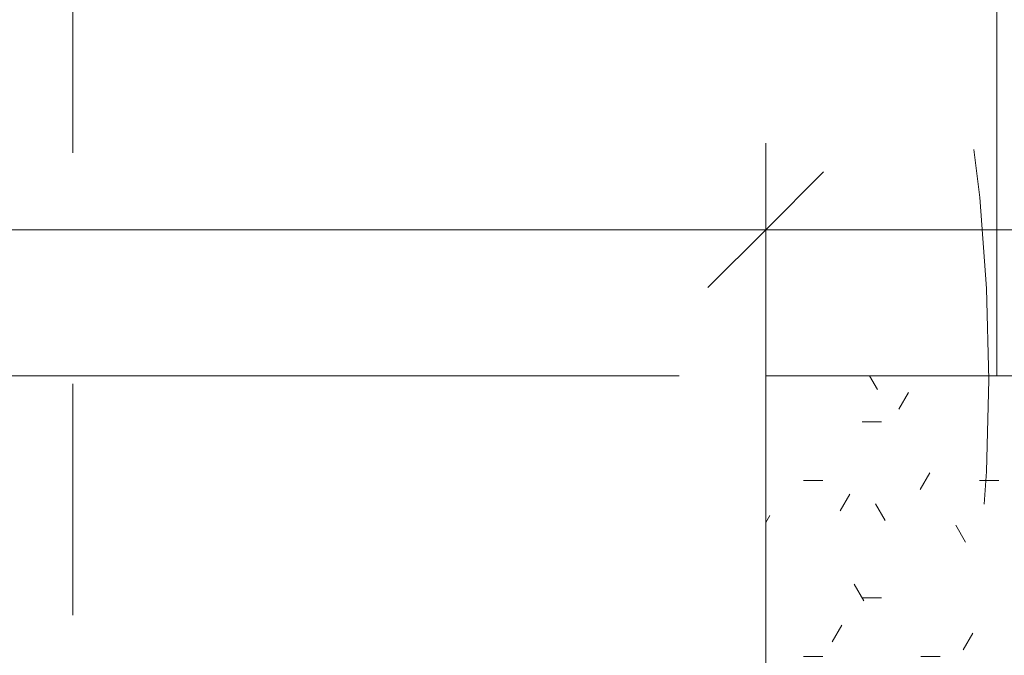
# Model space of a CAD drawing. Header units: metres. Extents: x -0.3 to 27.4, y -15.2 to 9.8.
# Tile 7 of 36: x 12.234 to 12.66, y -13.436 to -13.161. Entities that reach past the tile are written whole.
import ezdxf

# ---------------------------------------------------------------- set-up
doc = ezdxf.new("R2010")
doc.units = ezdxf.units.M
doc.linetypes.add('Projeção', pattern=[0.00396875, 0.00238125, -0.0015875])
for name, color, linetype, lineweight in [('A-ANNO-DIMS', 7, 'Continuous', 9), ('A-ANNO-DIMS-25', 7, 'Continuous', 9), ('A-DETL-GENF', 7, 'Continuous', 5), ('A-FLOR-OVHD', 7, 'Projeção', 5), ('A-FLOR-PATT', 7, 'Continuous', 5), ('Q-CASE', 7, 'Continuous', 5)]:
    doc.layers.add(name, color=color, linetype=linetype, lineweight=lineweight)
doc.styles.add('Arial_5', font='arial.ttf', dxfattribs={"height": 0.0625})
doc.dimstyles.new('Com_linha__ref__contínua__-_Cor_Vermelha_Arial_2_5mm', dxfattribs={"dimscale": 0.3048, "dimtxt": 0.06376621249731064, "dimasz": 0.1640419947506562, "dimexe": 0.1230314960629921, "dimexo": 0.1230314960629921, "dimgap": 0.01230314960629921, "dimtad": 1, "dimdec": 1, "dimlfac": 100, "dimrnd": 0.09999999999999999, "dimdsep": 46, "dimtxsty": 'Arial_5', "dimblk1": 'OBLIQUE', "dimblk2": 'OBLIQUE', "dimsah": 1, "dimcen": 0.09, "dimdle": 0.1230314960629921, "dimazin": 0, "dimtfac": 1, "dimtdec": 4, "dimtix": 1, "dimtmove": 0, "dimatfit": 3, "dimfxl": 1, "dimtvp": 1, "dimtolj": 1, "dimtzin": 0, "dimarcsym": 2})
doc.dimstyles.new('Com_linha__ref__contínua__-_Cor_Vermelha_Arial_2_5mm_1', dxfattribs={"dimscale": 0.3048, "dimtxt": 0.06376621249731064, "dimasz": 0.1640419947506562, "dimexe": 0.1230314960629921, "dimexo": 0.1230314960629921, "dimgap": 0.01230314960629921, "dimtad": 1, "dimdec": 1, "dimlfac": 100, "dimrnd": 0.09999999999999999, "dimdsep": 46, "dimtxsty": 'Arial_5', "dimblk1": 'OBLIQUE', "dimblk2": 'OBLIQUE', "dimsah": 1, "dimcen": 0.09, "dimdle": 0.1230314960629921, "dimazin": 0, "dimtfac": 1, "dimtdec": 4, "dimtix": 1, "dimtmove": 2, "dimatfit": 3, "dimfxl": 1, "dimtvp": 1, "dimtolj": 1, "dimtzin": 0, "dimarcsym": 2})

# ---------------------------------------------------------------- blocks, each defined once
blk = doc.blocks.new('TAMPO GRANITO2 - TAMPO GRANITO-2002902-ELEV_5')
at = {"layer": 'Q-CASE', "true_color": 0xa7a7a7}
h = blk.add_hatch(dxfattribs=at)
h.set_pattern_fill('FP_5', color=253, style=0, pattern_type=2)
h.set_pattern_definition([(0, (0, 0), (0.1016, 0.0254), [0.00838, -0.06782, 0.00838, -0.06782, -0.4064]), (0, (0, 0), (0.1016, 0.0254), [-0.1524, 0.00838, -0.14402, 0.00838, -0.06782, -0.1778]), (0, (0, 0), (0.1016, 0.0254), [-0.381, 0.00838, -0.04242, 0.00838, -0.11862]), (120, (0.0381, 0.0127), (-0.07279704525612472, 0.07528818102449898), [0.008379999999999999, -0.06781999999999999, 0.008379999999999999, -0.06781999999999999, -0.4063999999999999]), (120, (0.0381, 0.0127), (-0.07279704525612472, 0.07528818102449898), [-0.1524, 0.008379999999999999, -0.14402, 0.008379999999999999, -0.06781999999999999, -0.1778]), (120, (0.0381, 0.0127), (-0.07279704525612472, 0.07528818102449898), [-0.3809999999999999, 0.008379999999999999, -0.04241999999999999, 0.008379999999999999, -0.11862]), (240, (0.0508, 0.0635), (-0.02880295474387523, -0.100688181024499), [0.00838, -0.06782, 0.00838, -0.06782, -0.4064]), (240, (0.0508, 0.0635), (-0.02880295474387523, -0.100688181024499), [-0.1524, 0.00838, -0.14402, 0.00838, -0.06782, -0.1778]), (240, (0.0508, 0.0635), (-0.02880295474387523, -0.100688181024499), [-0.381, 0.00838, -0.04242, 0.00838, -0.11862])])
h.paths.add_polyline_path([(-3.87961814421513, -14.09504159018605), (-3.752558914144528, -14.09504159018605), (-3.752470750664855, -14.09454159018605), (-3.750188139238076, -14.09454159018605), (-3.750188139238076, -14.03154159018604), (-3.749625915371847, -14.02727107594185), (-3.747977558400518, -14.02329159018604), (-3.745355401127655, -14.01987432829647), (-3.741938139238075, -14.0172521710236), (-3.737958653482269, -14.01560381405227), (-3.733688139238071, -14.01504159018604), (-3.729417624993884, -14.01560381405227), (-3.725438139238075, -14.0172521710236), (-3.722020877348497, -14.01987432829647), (-3.719398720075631, -14.02329159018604), (-3.717750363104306, -14.02727107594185), (-3.717188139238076, -14.03154159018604), (-3.717188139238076, -14.09454159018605), (-3.714905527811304, -14.09454159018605), (-3.714588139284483, -14.09504159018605), (-3.453688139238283, -14.09482204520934), (-3.453688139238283, -13.43391236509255), (-3.454188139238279, -13.43382420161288), (-3.454188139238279, -13.4315415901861), (-3.519136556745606, -13.43128507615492), (-3.521458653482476, -13.43097936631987), (-3.525438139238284, -13.42933100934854), (-3.528855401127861, -13.42670885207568), (-3.53151485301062, -13.42320155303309), (-3.533125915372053, -13.41931210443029), (-3.533688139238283, -13.41504159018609), (-3.533125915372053, -13.41077107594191), (-3.531477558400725, -13.4067915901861), (-3.528855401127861, -13.40337432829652), (-3.525202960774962, -13.40065475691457), (-3.521458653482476, -13.39910381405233), (-3.516281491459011, -13.3985415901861), (-3.454188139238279, -13.3985415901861), (-3.454188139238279, -13.39625897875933), (-3.453688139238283, -13.39594159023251), (-3.453688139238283, -13.31504159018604), (-3.883688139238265, -13.31504159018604), (-3.883688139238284, -14.09504159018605), (-3.879957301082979, -14.09504159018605)])
h.paths.add_polyline_path([(-3.684385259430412, -13.89519784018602), (-3.69886173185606, -13.89405446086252), (-3.713157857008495, -13.89068094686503), (-3.727088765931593, -13.88507800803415), (-3.740487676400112, -13.87735676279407), (-3.753174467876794, -13.86757521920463), (-3.765004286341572, -13.8558934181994), (-3.775810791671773, -13.84242375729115), (-3.78547832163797, -13.82736717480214), (-3.793862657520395, -13.81088482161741), (-3.800883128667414, -13.79320845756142), (-3.806424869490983, -13.77453990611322), (-3.81044624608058, -13.7551301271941), (-3.812857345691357, -13.73533713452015), (-3.813688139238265, -13.71504159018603), (-3.81269530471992, -13.69341880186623), (-3.810446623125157, -13.67495447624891), (-3.806424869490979, -13.65554327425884), (-3.800880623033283, -13.63686855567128), (-3.793862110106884, -13.61919826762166), (-3.785478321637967, -13.60271600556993), (-3.775810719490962, -13.58766018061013), (-3.765008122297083, -13.57419457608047), (-3.753174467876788, -13.56250796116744), (-3.740482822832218, -13.55272366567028), (-3.727088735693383, -13.54500574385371), (-3.713157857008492, -13.53940223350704), (-3.698861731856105, -13.53602871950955), (-3.68438525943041, -13.53488534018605), (-3.669908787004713, -13.53602871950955), (-3.655612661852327, -13.53940223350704), (-3.641681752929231, -13.54500517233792), (-3.628282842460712, -13.552726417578), (-3.61559605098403, -13.56250796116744), (-3.603766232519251, -13.57418976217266), (-3.59295972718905, -13.58765942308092), (-3.583292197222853, -13.60271600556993), (-3.574907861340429, -13.61919835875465), (-3.567887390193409, -13.63687472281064), (-3.562345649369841, -13.65554327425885), (-3.558324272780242, -13.67495305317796), (-3.555913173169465, -13.6947460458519), (-3.555505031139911, -13.70471659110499), (-3.516449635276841, -13.70471659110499), (-3.513051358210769, -13.69923642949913), (-3.50836441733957, -13.69480776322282), (-3.502700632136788, -13.6917252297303), (-3.496436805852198, -13.69019390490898), (-3.489989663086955, -13.69031566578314), (-3.483788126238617, -13.69208241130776), (-3.478244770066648, -13.69537660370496), (-3.473728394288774, -13.69997908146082), (-3.470539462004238, -13.70558365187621), (-3.468890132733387, -13.71181744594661), (-3.468890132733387, -13.71826573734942), (-3.471032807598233, -13.72536658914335), (-3.473728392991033, -13.73010409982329), (-3.478244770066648, -13.73470657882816), (-3.483788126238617, -13.73800077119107), (-3.489989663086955, -13.73976751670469), (-3.496436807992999, -13.73988927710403), (-3.502700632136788, -13.73835795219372), (-3.508364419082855, -13.73527541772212), (-3.513051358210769, -13.73084675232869), (-3.516449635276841, -13.72536658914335), (-3.555505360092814, -13.72536658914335), (-3.555913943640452, -13.73534015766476), (-3.558323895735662, -13.75512870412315), (-3.562345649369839, -13.77453990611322), (-3.567889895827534, -13.79321462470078), (-3.574908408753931, -13.81088491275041), (-3.583292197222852, -13.82736717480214), (-3.592959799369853, -13.84242299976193), (-3.603762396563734, -13.85588860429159), (-3.615596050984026, -13.86757521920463), (-3.628287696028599, -13.87735951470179), (-3.641681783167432, -13.88507743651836), (-3.655612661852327, -13.89068094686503), (-3.669908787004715, -13.89405446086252)])
at = {"layer": 'Q-CASE'}
for p, q in [((-3.88368813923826, -13.31504159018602), (-3.883688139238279, -14.09504159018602)), ((-3.45368813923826, -13.31504159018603), (-3.88368813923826, -13.31504159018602))]:
    blk.add_line(p, q, dxfattribs=at)
blk = doc.blocks.new('MR_Cadeirante Planta - MR_Cadeirante Planta-2845077-ELEV_5')
at = {"layer": 'A-DETL-GENF', "linetype": 'Projeção'}
blk.add_line((-0.4017362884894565, -0.5961738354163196), (-0.4017362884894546, 0.6038261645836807), dxfattribs=at)
blk = doc.blocks.new('DIMBLOCK4-ELEV_5')
at = {"layer": 'A-ANNO-DIMS-25', "color": 242, "true_color": 0xbd2b2e}
for p, q in [((11.45677995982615, -13.25175067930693), (11.45677995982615, -13.21425067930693)), ((12.55667995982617, -13.25175067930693), (12.55667995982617, -13.21425067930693)), ((11.45677995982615, -13.25175067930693), (11.48177995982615, -13.22675067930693)), ((12.55667995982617, -13.25175067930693), (12.58167995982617, -13.22675067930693)), ((11.41927995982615, -13.25175067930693), (12.55667995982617, -13.25175067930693)), ((11.45677995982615, -13.25175067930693), (11.43177995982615, -13.27675067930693)), ((11.45677995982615, -13.25175067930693), (11.45677995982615, -13.25389534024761)), ((12.55667995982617, -13.25175067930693), (12.53167995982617, -13.27675067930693)), ((12.55667995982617, -13.25175067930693), (12.55667995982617, -13.38013483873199))]:
    blk.add_line(p, q, dxfattribs=at)
at = {"layer": 'A-ANNO-DIMS-25', "color": 0, "insert": (11.93462508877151, -13.16686132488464), "char_height": 0.0625, "width": 0.173051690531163, "attachment_point": 1, "line_spacing_factor": 0.9417779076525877, "style": 'Arial_5'}
blk.add_mtext('110', dxfattribs=at)
blk = doc.blocks.new('_Oblique')
at = {"color": 0, "linetype": 'ByBlock', "lineweight": -2}
blk.add_line((-0.5, -0.5), (0.5, 0.5), dxfattribs=at)
blk = doc.blocks.new('DIMBLOCK5-ELEV_5')
at = {"layer": 'A-ANNO-DIMS-25', "color": 242, "true_color": 0xbd2b2e}
for p, q in [((12.55667995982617, -13.25175067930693), (12.55667995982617, -13.21425067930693)), ((13.00667995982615, -13.25175067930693), (13.00667995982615, -13.21425067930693)), ((12.55667995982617, -13.25175067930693), (12.58167995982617, -13.22675067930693)), ((13.00667995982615, -13.25175067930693), (13.03167995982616, -13.22675067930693)), ((12.55667995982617, -13.25175067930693), (12.53167995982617, -13.27675067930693)), ((12.55667995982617, -13.25175067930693), (13.04417995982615, -13.25175067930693)), ((12.55667995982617, -13.25175067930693), (12.55667995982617, -13.38013483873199)), ((13.00667995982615, -13.25175067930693), (12.98167995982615, -13.27675067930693)), ((13.00667995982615, -13.25175067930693), (13.00667995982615, -13.25389534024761))]:
    blk.add_line(p, q, dxfattribs=at)
at = {"layer": 'A-ANNO-DIMS-25', "color": 0, "insert": (12.73361004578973, -13.16686132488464), "char_height": 0.0625, "width": 0.115367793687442, "attachment_point": 1, "line_spacing_factor": 0.9417779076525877, "style": 'Arial_5'}
blk.add_mtext('45', dxfattribs=at)
blk = doc.blocks.new('DIMBLOCK13-ELEV_5')
at = {"layer": 'A-ANNO-DIMS-25', "color": 242, "true_color": 0xbd2b2e}
for p, q in [((11.78366288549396, -11.89508999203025), (11.75866288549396, -11.87008999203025)), ((11.78366288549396, -11.89508999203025), (11.74616288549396, -11.89508999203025)), ((11.78366288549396, -11.89508999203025), (11.78366288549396, -13.31504159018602)), ((11.78366288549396, -11.89508999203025), (11.80866288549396, -11.92008999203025)), ((11.78366288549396, -11.89508999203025), (12.88678428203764, -11.89508999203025)), ((11.78366288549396, -13.31504159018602), (11.75866288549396, -13.29004159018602)), ((11.78366288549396, -13.31504159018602), (11.74616288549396, -13.31504159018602)), ((11.78366288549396, -13.31504159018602), (11.80866288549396, -13.34004159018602)), ((11.78366288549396, -13.31504159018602), (12.51917995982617, -13.31504159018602))]:
    blk.add_line(p, q, dxfattribs=at)
at = {"layer": 'A-ANNO-DIMS-25', "color": 0, "insert": (11.69877353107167, -12.67717066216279), "char_height": 0.0625, "width": 0.173051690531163, "attachment_point": 1, "rotation": 90, "line_spacing_factor": 0.9417779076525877, "style": 'Arial_5'}
blk.add_mtext('142', dxfattribs=at)
blk = doc.blocks.new('DIMBLOCK14-ELEV_5')
at = {"layer": 'A-ANNO-DIMS-25', "color": 242, "true_color": 0xbd2b2e}
for p, q in [((11.78366288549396, -13.31504159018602), (11.75866288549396, -13.29004159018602)), ((11.78366288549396, -13.31504159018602), (11.74616288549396, -13.31504159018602)), ((11.78366288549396, -13.31504159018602), (11.78366288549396, -13.71504159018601)), ((11.78366288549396, -13.31504159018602), (11.80866288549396, -13.34004159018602)), ((11.78366288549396, -13.31504159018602), (12.51917995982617, -13.31504159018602)), ((11.78366288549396, -13.71504159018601), (11.75866288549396, -13.69004159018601)), ((11.78366288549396, -13.71504159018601), (11.74616288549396, -13.71504159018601)), ((11.78366288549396, -13.71504159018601), (11.80866288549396, -13.74004159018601)), ((11.78366288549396, -13.71504159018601), (12.68923211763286, -13.71504159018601))]:
    blk.add_line(p, q, dxfattribs=at)
at = {"layer": 'A-ANNO-DIMS-25', "color": 0, "insert": (11.69877353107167, -13.56311150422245), "char_height": 0.0625, "width": 0.115367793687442, "attachment_point": 1, "rotation": 90, "line_spacing_factor": 0.9417779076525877, "style": 'Arial_5'}
blk.add_mtext('40', dxfattribs=at)
blk = doc.blocks.new('DIMBLOCK16-ELEV_5')
at = {"layer": 'A-ANNO-DIMS-25', "color": 242, "true_color": 0xbd2b2e}
for p, q in [((11.61188612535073, -11.35754159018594), (11.61188612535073, -13.31504159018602)), ((11.61188612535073, -11.39504159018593), (11.58688612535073, -11.37004159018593)), ((11.61188612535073, -11.39504159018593), (11.60974146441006, -11.39504159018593)), ((11.61188612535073, -11.39504159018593), (11.63688612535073, -11.42004159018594)), ((11.61188612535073, -11.39504159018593), (11.64938612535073, -11.39504159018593)), ((11.61188612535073, -13.31504159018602), (11.58688612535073, -13.29004159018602)), ((11.61188612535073, -13.31504159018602), (11.57438612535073, -13.31504159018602)), ((11.61188612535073, -13.31504159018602), (11.63688612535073, -13.34004159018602)), ((11.61188612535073, -13.31504159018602), (12.51917995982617, -13.31504159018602))]:
    blk.add_line(p, q, dxfattribs=at)
at = {"layer": 'A-ANNO-DIMS-25', "color": 0, "insert": (11.52699677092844, -12.53127797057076), "char_height": 0.0625, "width": 0.173051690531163, "attachment_point": 1, "rotation": 90, "line_spacing_factor": 0.9417779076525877, "style": 'Arial_5'}
blk.add_mtext('192', dxfattribs=at)
blk = doc.blocks.new('DIMBLOCK17-ELEV_5')
at = {"layer": 'A-ANNO-DIMS-25', "color": 242, "true_color": 0xbd2b2e}
for p, q in [((11.61188612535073, -13.31504159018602), (11.58688612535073, -13.29004159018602)), ((11.61188612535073, -13.31504159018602), (11.57438612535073, -13.31504159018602)), ((11.61188612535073, -13.31504159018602), (11.61188612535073, -14.15254159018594)), ((11.61188612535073, -13.31504159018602), (11.63688612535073, -13.34004159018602)), ((11.61188612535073, -13.31504159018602), (12.51917995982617, -13.31504159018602)), ((11.61188612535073, -14.11504159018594), (11.58688612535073, -14.09004159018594)), ((11.61188612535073, -14.11504159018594), (11.60974146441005, -14.11504159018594)), ((11.61188612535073, -14.11504159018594), (11.63688612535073, -14.14004159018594)), ((11.61188612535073, -14.11504159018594), (11.64938612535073, -14.11504159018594))]:
    blk.add_line(p, q, dxfattribs=at)
at = {"layer": 'A-ANNO-DIMS-25', "color": 0, "insert": (11.52699677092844, -13.76311150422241), "char_height": 0.0625, "width": 0.115367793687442, "attachment_point": 1, "rotation": 90, "line_spacing_factor": 0.9417779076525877, "style": 'Arial_5'}
blk.add_mtext('80', dxfattribs=at)

msp = doc.modelspace()

# ---------------------------------------------------------------- hatches: boundary and pattern name
at = {"layer": 'A-FLOR-PATT', "true_color": 0x787878}
h = msp.add_hatch(dxfattribs=at)
h.set_pattern_fill('FP_2', color=8, style=0, pattern_type=2)
h.set_pattern_definition([(270, (12.05636809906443, -12.915), (0.6, 3.673940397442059e-17), []), (0, (12.05636809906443, -12.915), (0, 0.6), [])])
h.paths.add_polyline_path([(11.45677995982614, -14.11504159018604), (12.55667995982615, -14.11504159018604), (12.55667995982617, -13.31504159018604), (13.00667995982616, -13.31504159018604), (13.00667995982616, -13.0535415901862), (12.99820720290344, -13.05309755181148), (12.99619750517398, -13.05226510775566), (12.99546190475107, -13.05099101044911), (12.99536506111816, -13.0502554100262), (12.99367995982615, -13.03286028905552), (12.99187995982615, -13.03106028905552), (12.99187995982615, -13.0300415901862), (12.97467995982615, -13.0300415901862), (12.95759790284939, -13.02779269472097), (12.94167995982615, -13.02119926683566), (12.92801091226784, -13.0107106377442), (12.91752228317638, -12.99704159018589), (12.91091805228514, -12.98104159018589), (12.90867995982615, -12.96404159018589), (12.90867995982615, -12.89921974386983), (12.8946919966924, -12.89921974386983), (12.8867403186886, -12.89837374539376), (12.87914464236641, -12.89587362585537), (12.87224503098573, -12.89183131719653), (12.86635038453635, -12.88642779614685), (12.86172461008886, -12.87990498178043), (12.85913241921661, -12.87422538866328), (12.85751063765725, -12.86819653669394), (12.85113503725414, -12.82136404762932), (12.85171116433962, -12.82784172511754), (12.79416031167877, -12.84565409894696), (12.70574427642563, -12.87746639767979), (12.67362778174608, -12.88774352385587), (12.6371214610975, -12.89547069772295), (12.59984256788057, -12.89711532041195), (12.57186366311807, -12.89452592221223), (12.54462493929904, -12.88905754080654), (12.51812639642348, -12.88071017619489), (12.49236803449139, -12.86948382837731), (12.47042251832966, -12.85693669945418), (12.45016038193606, -12.84230401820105), (12.4315816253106, -12.8255857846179), (12.41468624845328, -12.80678199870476), (12.396943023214, -12.77891334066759), (12.38575861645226, -12.74782647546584), (12.38167995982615, -12.71504159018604), (12.38575861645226, -12.68225670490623), (12.396943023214, -12.65116983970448), (12.41468624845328, -12.62330118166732), (12.4315816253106, -12.60449739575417), (12.45016038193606, -12.58777916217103), (12.47042251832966, -12.5731464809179), (12.49236803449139, -12.56059935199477), (12.51812639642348, -12.54937300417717), (12.54462493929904, -12.54102563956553), (12.57186366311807, -12.53555725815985), (12.59984256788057, -12.53296785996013), (12.6371214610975, -12.53461248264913), (12.67362778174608, -12.54233965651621), (12.70574427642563, -12.55261678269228), (12.79415755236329, -12.58442816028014), (12.85170556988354, -12.60223985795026), (12.85170556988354, -12.60452823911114), (12.85751063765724, -12.56188664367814), (12.85913241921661, -12.55585779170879), (12.86172461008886, -12.55017819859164), (12.86635038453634, -12.54365538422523), (12.87224503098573, -12.53825186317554), (12.8791446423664, -12.5342095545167), (12.88674031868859, -12.53170943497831), (12.89469199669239, -12.53086343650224), (12.90867995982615, -12.53086343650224), (12.90867995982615, -12.36204159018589), (12.91092885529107, -12.34495953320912), (12.91752228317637, -12.32904159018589), (12.92801091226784, -12.31537254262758), (12.94167995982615, -12.30488391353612), (12.95767995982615, -12.29827968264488), (12.97467995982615, -12.29604159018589), (12.99187995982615, -12.29604159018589), (12.99187995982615, -12.29502289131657), (12.99368014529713, -12.29322097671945), (12.99501258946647, -12.27653625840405), (12.99468096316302, -12.27533460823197), (12.99461731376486, -12.26604159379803), (12.99370417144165, -12.26604159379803), (12.99220992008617, -12.26501378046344), (12.99184434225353, -12.26404153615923), (12.99168095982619, -12.25538195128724), (12.99168095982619, -12.25139158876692), (12.93355499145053, -12.25117521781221), (12.92273381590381, -12.24931424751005), (12.91582143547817, -12.24756426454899), (12.91055997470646, -12.24463752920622), (12.9050308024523, -12.24111928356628), (12.89753885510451, -12.24066302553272), (12.89295356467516, -12.23850723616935), (12.89002537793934, -12.23607768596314), (12.8878235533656, -12.23320821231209), (12.88622514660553, -12.22934931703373), (12.88567995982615, -12.22520821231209), (12.88575763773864, -12.21212391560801), (12.88570473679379, -12.18579381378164), (12.88567995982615, -12.15676950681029), (12.88567995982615, -11.90938851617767), (12.84526096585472, -11.90903450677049), (12.84148505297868, -11.91483308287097), (12.83660580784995, -11.91961244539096), (12.83086276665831, -11.9231379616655), (12.82453787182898, -11.92523655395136), (12.81794163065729, -11.92580519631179), (12.80979457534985, -11.92542998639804), (12.80270531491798, -11.92418165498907), (12.79611254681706, -11.92116263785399), (12.79039941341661, -11.91654838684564), (12.78589793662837, -11.91060706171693), (12.78286972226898, -11.90368394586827), (12.78149075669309, -11.89618138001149), (12.78184117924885, -11.88853537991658), (12.78390062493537, -11.88119029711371), (12.78754940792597, -11.87457299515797), (12.79168661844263, -11.87004159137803), (12.21668338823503, -11.87004159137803), (12.20561871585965, -11.8686834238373), (12.19647960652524, -11.86566384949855), (12.18839911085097, -11.8612000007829), (12.18119731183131, -11.8552376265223), (12.17510990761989, -11.84782010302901), (12.17029447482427, -11.83853314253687), (12.16764412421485, -11.82979610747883), (12.16668338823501, -11.81870666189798), (12.16668338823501, -11.53004159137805), (12.16802313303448, -11.51903765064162), (12.17058445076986, -11.51072961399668), (12.17515848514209, -11.50220388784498), (12.18204236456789, -11.49410002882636), (12.18978236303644, -11.48799908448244), (12.19859642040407, -11.48352994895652), (12.20692887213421, -11.48100232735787), (12.21668338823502, -11.48004159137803), (12.30170574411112, -11.48004159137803), (12.30170574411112, -11.46699756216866), (12.29628985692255, -11.46699756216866), (12.29628985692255, -11.4039054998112), (12.29443338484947, -11.4039054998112), (12.29443338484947, -11.39504159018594), (12.1961777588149, -11.39504159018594), (12.19574043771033, -11.40347236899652), (12.19491326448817, -11.40538971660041), (12.19436603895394, -11.40584094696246), (12.19303532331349, -11.40630282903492), (12.1757869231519, -11.40800209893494), (12.17546257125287, -11.40984159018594), (12.17268787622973, -11.40984159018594), (12.17272152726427, -11.47702902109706), (12.17217396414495, -11.48116983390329), (12.17057310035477, -11.4850278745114), (12.16802778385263, -11.48834022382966), (12.1647105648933, -11.49088115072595), (12.1608396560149, -11.49247749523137), (12.15673232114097, -11.49302046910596), (12.15258022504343, -11.49247306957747), (12.1487200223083, -11.49087260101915), (12.14540682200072, -11.48832813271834), (12.14286549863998, -11.48501306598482), (12.14120163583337, -11.48064381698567), (12.14072376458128, -11.47701192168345), (12.14068787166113, -11.40984159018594), (12.13789734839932, -11.40984159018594), (12.13737149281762, -11.40798268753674), (12.12033666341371, -11.40634167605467), (12.11845774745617, -11.40543057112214), (12.11803114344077, -11.40486393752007), (12.1176285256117, -11.40351410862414), (12.11717995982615, -11.39504159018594), (11.45677995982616, -11.39504159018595), (11.45677995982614, -13.69341880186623)])
h.paths.add_polyline_path([(11.59066497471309, -13.71156976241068), (11.58688695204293, -13.71107237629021), (11.58336639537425, -13.70961411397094), (11.58034322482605, -13.70729435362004), (11.57802346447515, -13.70427118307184), (11.57656520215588, -13.70075062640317), (11.57606781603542, -13.696972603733), (11.57606781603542, -13.66616171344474), (11.54993041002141, -13.67493643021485), (11.54993041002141, -13.34523218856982), (11.52686748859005, -13.31719080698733), (11.52056116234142, -13.29234970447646), (11.53152417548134, -13.24359266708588), (11.54225860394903, -13.23845344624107), (11.5486190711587, -13.24763276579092), (11.55825928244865, -13.16522114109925), (11.57606781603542, -13.16522114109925), (11.57606781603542, -13.13358230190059), (11.57656520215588, -13.12980427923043), (11.57823821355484, -13.12600385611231), (11.58034322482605, -13.12326055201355), (11.58336639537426, -13.12094079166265), (11.58688695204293, -13.11948252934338), (11.59066497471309, -13.11898514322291), (11.59525156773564, -13.11981745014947), (11.59796355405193, -13.12094079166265), (11.60098672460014, -13.12326055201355), (11.60330648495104, -13.12628372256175), (11.60476474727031, -13.12980427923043), (11.60526213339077, -13.13358230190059), (11.60526213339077, -13.33292785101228), (11.62207815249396, -13.34936286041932), (11.62457273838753, -13.34792153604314), (11.62457273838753, -12.97911066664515), (11.59515702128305, -12.97911066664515), (11.59882712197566, -13.06174039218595), (11.59862624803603, -13.06411409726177), (11.5973686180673, -13.06760021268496), (11.59515702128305, -13.07072183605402), (11.59241937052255, -13.07303229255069), (11.5890650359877, -13.07460806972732), (11.58541715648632, -13.07526198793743), (11.58172432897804, -13.07494948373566), (11.57823821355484, -13.07369185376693), (11.57519638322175, -13.07157480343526), (11.57280613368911, -13.06874260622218), (11.57123035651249, -13.06538827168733), (11.5705150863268, -13.06042126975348), (11.56673335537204, -12.97911066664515), (11.56396919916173, -12.97911066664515), (11.56551443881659, -12.94527702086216), (11.63452489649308, -12.94875998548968), (11.62446607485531, -12.7489410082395), (11.61643730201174, -12.7370063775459), (11.6171497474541, -12.64252869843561), (11.67880009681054, -12.64500227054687), (11.68950329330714, -12.63846385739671), (11.68491219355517, -12.58957020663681), (11.700795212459, -12.5328701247), (11.7138142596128, -12.52033048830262), (11.72483962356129, -12.51992629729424), (11.74245241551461, -12.53334016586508), (11.75758118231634, -12.55260092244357), (11.7745791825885, -12.60856705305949), (11.77169107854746, -12.66775785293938), (11.795710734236, -12.72428619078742), (11.80356460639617, -12.78097687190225), (11.79206908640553, -12.84335808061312), (11.79351188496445, -12.84720890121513), (11.79351188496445, -12.91601770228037), (11.78854845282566, -12.97362192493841), (11.82521245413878, -13.05820124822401), (11.8769355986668, -13.0584933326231), (11.88535742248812, -13.00891251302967), (11.89021087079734, -12.95980804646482), (11.90017933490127, -12.92636046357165), (11.90364546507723, -12.92445749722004), (11.90784131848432, -12.80892639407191), (11.91384410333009, -12.74859715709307), (11.91865249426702, -12.73575204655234), (11.91490286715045, -12.68627844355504), (11.91535638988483, -12.65457006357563), (11.91892554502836, -12.64699174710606), (11.94103525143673, -12.64564120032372), (11.93947774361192, -12.64268329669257), (11.94025229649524, -12.61466821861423), (11.95761111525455, -12.56059327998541), (11.97286159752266, -12.53904624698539), (11.9874750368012, -12.53522033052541), (12.00980901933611, -12.54802075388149), (12.02620580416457, -12.57705243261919), (12.03214144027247, -12.62346626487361), (12.03071944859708, -12.64016294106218), (12.0814411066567, -12.63706466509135), (12.07854329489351, -12.68142820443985), (12.08066075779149, -12.74467890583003), (12.07904909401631, -12.7454725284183), (12.06879475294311, -12.94917550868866), (12.10960440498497, -12.94917550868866), (12.10960440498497, -12.94561205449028), (12.11008813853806, -12.941937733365), (12.11150637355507, -12.9385138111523), (12.11376245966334, -12.93557362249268), (12.11670264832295, -12.93331753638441), (12.12012657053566, -12.9318993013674), (12.12380089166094, -12.93141556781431), (12.12747521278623, -12.9318993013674), (12.13089913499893, -12.93331753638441), (12.13383932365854, -12.93557362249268), (12.13609540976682, -12.9385138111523), (12.13751364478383, -12.941937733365), (12.13799737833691, -12.94561205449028), (12.13799737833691, -12.94917550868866), (12.14510082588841, -12.94917550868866), (12.14488810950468, -12.97911066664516), (12.13751364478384, -13.06589360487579), (12.13609540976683, -13.06931752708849), (12.13383932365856, -13.07225771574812), (12.13089913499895, -13.0745138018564), (12.12747521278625, -13.07593203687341), (12.12380089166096, -13.0764157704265), (12.12012657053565, -13.07593203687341), (12.11670264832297, -13.07451380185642), (12.11376245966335, -13.07225771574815), (12.11150637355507, -13.06931752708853), (12.11008813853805, -13.06589360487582), (12.10960440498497, -13.0622192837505), (12.10960440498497, -12.97911066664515), (12.07876782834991, -12.97911066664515), (12.07876782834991, -13.32970545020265), (12.10797076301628, -13.34171854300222), (12.10797076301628, -13.130518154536), (12.10846814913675, -13.12674013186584), (12.10992641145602, -13.12321957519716), (12.11224617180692, -13.12019640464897), (12.11526934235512, -13.11787664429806), (12.1187898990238, -13.1164183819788), (12.12256792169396, -13.11592099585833), (12.12634594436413, -13.1164183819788), (12.1298665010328, -13.11787664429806), (12.13288967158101, -13.12019640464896), (12.13520943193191, -13.12321957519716), (12.13666769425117, -13.12674013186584), (12.13716508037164, -13.130518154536), (12.13716508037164, -13.16440122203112), (12.16269284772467, -13.16440122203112), (12.17817020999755, -13.21672009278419), (12.18652785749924, -13.23455379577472), (12.19553515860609, -13.25079227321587), (12.20474893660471, -13.2510445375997), (12.21117267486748, -13.29681819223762), (12.19342979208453, -13.33291141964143), (12.19620631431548, -13.3475482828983), (12.18229247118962, -13.42975239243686), (12.17040870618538, -13.44611638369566), (12.16789126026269, -13.44718913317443), (12.16789126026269, -13.67778914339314), (12.13716508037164, -13.66614432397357), (12.13716508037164, -13.69390845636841), (12.13666769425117, -13.69768647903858), (12.13520943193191, -13.70120703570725), (12.13288967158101, -13.70423020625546), (12.1298665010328, -13.70654996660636), (12.12634594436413, -13.70800822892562), (12.12256792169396, -13.70850561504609), (12.1187898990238, -13.70800822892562), (12.11526934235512, -13.70654996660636), (12.11224617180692, -13.70423020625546), (12.10992641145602, -13.70120703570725), (12.10846814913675, -13.69768647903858), (12.10797076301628, -13.69341880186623), (12.10797076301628, -13.44081794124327), (12.07454202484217, -13.42944788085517), (12.0808844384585, -13.49961535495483), (12.0808844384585, -13.60879296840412), (12.05283299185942, -13.60879296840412), (12.05283299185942, -13.49961535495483), (12.05668013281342, -13.45583673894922), (11.9972147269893, -13.47327882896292), (11.92400698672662, -13.48611204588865), (11.84955465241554, -13.49022373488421), (11.74501031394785, -13.47890839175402), (11.67446823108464, -13.4542362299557), (11.65055249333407, -13.45883112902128), (11.65055249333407, -13.49961535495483), (11.6562925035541, -13.49961535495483), (11.6562925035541, -13.60879296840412), (11.62824105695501, -13.60879296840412), (11.62824105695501, -13.49961535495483), (11.63597047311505, -13.46163275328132), (11.62707214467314, -13.46334237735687), (11.60526213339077, -13.45654752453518), (11.60526213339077, -13.696972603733), (11.60476474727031, -13.70075062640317), (11.60330648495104, -13.70427118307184), (11.60098672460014, -13.70729435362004), (11.59796355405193, -13.70961411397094), (11.59444299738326, -13.71107237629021)])
h.paths.add_polyline_path([(13.00662323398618, -13.16004159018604), (13.00317995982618, -13.16004159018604), (13.00317995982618, -13.15654159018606), (12.99397995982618, -13.15654159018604), (12.99397995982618, -13.14604159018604), (12.98863715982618, -13.14604159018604), (12.98863715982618, -13.15204157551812), (12.97912995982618, -13.15275960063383), (12.96962275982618, -13.15204157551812), (12.96962275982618, -13.14604159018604), (12.95717995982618, -13.14604159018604), (12.95717995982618, -13.14254159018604), (12.95962995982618, -13.14254159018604), (12.95962995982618, -13.14054159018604), (12.96007995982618, -13.13957656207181), (12.96007995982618, -13.13091362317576), (12.31753061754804, -13.13091362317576), (12.31375590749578, -13.13045531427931), (12.31017754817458, -13.12909824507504), (12.30702793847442, -13.1269242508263), (12.30449012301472, -13.12405967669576), (12.30271159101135, -13.12067100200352), (12.30179570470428, -13.11695516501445), (12.30179569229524, -13.11312811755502), (12.30271159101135, -13.10941220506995), (12.30449012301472, -13.10602352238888), (12.30702793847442, -13.1031589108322), (12.31017754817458, -13.10098492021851), (12.31375590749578, -13.0996278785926), (12.31755505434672, -13.09916659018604), (12.96007995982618, -13.09916659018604), (12.96007995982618, -13.09068425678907), (12.95962995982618, -13.09004159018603), (12.95962995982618, -13.08754159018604), (12.95717995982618, -13.08754159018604), (12.95717995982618, -13.08404159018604), (12.97094667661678, -13.08399664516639), (12.96962275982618, -13.08374157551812), (12.96984991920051, -13.07704157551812), (12.97094667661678, -13.07704157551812), (12.97179361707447, -13.07476223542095), (12.97288162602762, -13.07414736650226), (12.97412995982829, -13.07404460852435), (12.97412995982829, -13.07284159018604), (12.97562995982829, -13.07134159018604), (12.98262995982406, -13.07134159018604), (12.98412995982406, -13.07284159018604), (12.98412995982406, -13.07408829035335), (12.98537829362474, -13.07414736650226), (12.98656167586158, -13.07487407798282), (12.9868745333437, -13.07524096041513), (12.98738704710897, -13.07704157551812), (12.98863715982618, -13.07704157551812), (12.98863715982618, -13.08374157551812), (12.98863715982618, -13.08403018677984), (12.99398462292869, -13.08403018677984), (12.99398462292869, -13.07354159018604), (13.00317995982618, -13.07354159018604), (13.00317995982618, -13.07004159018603), (13.00662323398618, -13.07004159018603), (13.00662323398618, -13.15654159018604)])
h.paths.add_polyline_path([(12.97467995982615, -12.9980415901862), (12.99187995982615, -12.9980415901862), (12.99187995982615, -12.99702116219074), (12.99368014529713, -12.99522097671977), (12.99573990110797, -12.97634232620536), (12.99672811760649, -12.97535410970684), (12.99807804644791, -12.97499239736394), (13.00667995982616, -12.9745415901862), (13.00667995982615, -12.35154159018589), (12.99672811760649, -12.35072907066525), (12.99573990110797, -12.34974085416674), (12.99537818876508, -12.34839092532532), (12.99368014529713, -12.33086220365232), (12.99187995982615, -12.32906201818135), (12.99187995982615, -12.32804159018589), (12.97467995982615, -12.32804159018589), (12.96588011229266, -12.32920011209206), (12.95767995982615, -12.33259672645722), (12.95063832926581, -12.33799995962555), (12.94523509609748, -12.34504159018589), (12.94183848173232, -12.3532417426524), (12.94067995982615, -12.36204159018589), (12.94067995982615, -12.53086343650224), (12.97744455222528, -12.53086343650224), (12.98468770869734, -12.5318170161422), (12.99143725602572, -12.53461277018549), (12.99723322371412, -12.53906017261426), (13.00168062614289, -12.54485614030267), (13.00447638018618, -12.55160568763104), (13.00542995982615, -12.55884884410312), (13.00542995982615, -12.87123433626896), (13.00447638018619, -12.87847749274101), (13.0016806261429, -12.88522704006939), (12.99723322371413, -12.89102300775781), (12.99143725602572, -12.89547041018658), (12.98468770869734, -12.89826616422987), (12.97709199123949, -12.89921974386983), (12.94067995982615, -12.89921974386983), (12.94067995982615, -12.96404159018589), (12.94183848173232, -12.97284143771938), (12.9452980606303, -12.98112364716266), (12.95063832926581, -12.98808322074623), (12.95767995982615, -12.99348645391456), (12.96588011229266, -12.99688306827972)])
h.paths.add_polyline_path([(12.84565566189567, -12.75975676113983), (12.84503142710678, -12.74611654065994), (12.84503159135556, -12.75274003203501)])
h.paths.add_polyline_path([(12.84502988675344, -12.68400029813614), (12.84565813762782, -12.67027232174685), (12.8450297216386, -12.6773418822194)])
h.paths.add_polyline_path([(13.00667995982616, -12.21129966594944), (13.00667995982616, -11.9350398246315), (12.98527280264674, -11.9335428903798), (12.9834321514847, -11.93294482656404), (12.98208772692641, -11.9315526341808), (12.98155426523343, -11.92969223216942), (12.98095432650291, -11.91506564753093), (12.98022856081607, -11.91380858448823), (12.97895297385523, -11.91303071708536), (12.97709199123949, -11.91281680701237), (12.95442178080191, -11.9111067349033), (12.95199201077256, -11.9097915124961), (12.93960396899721, -11.9097915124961), (12.93933637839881, -11.92703971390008), (12.93901854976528, -11.92745393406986), (12.93760434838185, -11.92803974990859), (12.92960561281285, -11.92777196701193), (12.92860557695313, -11.92603970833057), (12.92860557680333, -11.90976447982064), (12.91767995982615, -11.9097915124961), (12.91767876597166, -12.20923704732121), (12.99170732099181, -12.20920821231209), (12.99222354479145, -12.20729338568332), (12.99365417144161, -12.20640353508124), (12.99463096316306, -12.20640353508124), (12.99490738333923, -12.19432851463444), (12.99494782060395, -12.19367339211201), (12.9966160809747, -12.19234420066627), (12.99797421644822, -12.19172819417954), (13.00662995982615, -12.19172819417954), (13.00662995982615, -12.21129966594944)])
h.paths.add_polyline_path([(12.84630307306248, -11.88103763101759), (12.88567995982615, -11.88069321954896), (12.88567995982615, -11.59108319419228), (12.88702133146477, -11.57741720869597), (12.88839572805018, -11.57103192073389), (12.8906002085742, -11.56379602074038), (12.89517629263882, -11.55295575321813), (12.90389532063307, -11.53991611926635), (12.91098913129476, -11.53208322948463), (12.92217077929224, -11.52296899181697), (12.92989585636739, -11.51882549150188), (12.94262560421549, -11.51328670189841), (12.94786596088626, -11.51184136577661), (12.9555518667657, -11.51022490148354), (12.96755496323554, -11.50920819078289), (12.99174005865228, -11.50920819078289), (12.99206849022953, -11.50799557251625), (12.99184025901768, -11.50782829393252), (12.99222354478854, -11.50690296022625), (12.9936541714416, -11.50631037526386), (12.99463096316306, -11.50631037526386), (12.99463096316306, -11.49497828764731), (12.99619061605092, -11.49237382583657), (12.99797421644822, -11.49163503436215), (13.00662995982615, -11.49163503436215), (13.00662995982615, -11.55859507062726), (12.99797421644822, -11.55859507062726), (12.99549463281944, -11.55733690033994), (12.99463096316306, -11.55484474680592), (12.9945394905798, -11.54391972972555), (12.9936541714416, -11.54391972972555), (12.9920712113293, -11.54295937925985), (12.9920712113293, -11.54223258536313), (12.99163095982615, -11.54120819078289), (12.96707300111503, -11.5412762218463), (12.95374788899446, -11.54328542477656), (12.94444192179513, -11.54686022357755), (12.93716484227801, -11.55209807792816), (12.93224875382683, -11.55621018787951), (12.92451814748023, -11.56592346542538), (12.91986966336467, -11.57704973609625), (12.91767995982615, -11.59108321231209), (12.91767995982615, -11.76824989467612), (12.94134973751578, -11.76816392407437), (12.9439620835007, -11.76854213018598), (12.94678174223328, -11.76982416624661), (12.94941997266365, -11.77192534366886), (12.95179100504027, -11.77477735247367), (12.95381775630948, -11.77828747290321), (12.95551014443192, -11.78234158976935), (12.9600840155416, -11.78234158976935), (12.96025770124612, -11.77544957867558), (12.96090705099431, -11.77511726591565), (12.96244754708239, -11.77507820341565), (12.96244773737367, -11.77018485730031), (12.96272219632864, -11.7695222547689), (12.96344213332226, -11.76922404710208), (12.97350330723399, -11.76922404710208), (12.97448238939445, -11.77020312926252), (12.97448238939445, -11.77507820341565), (12.97603410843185, -11.77511726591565), (12.97690372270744, -11.77609391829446), (12.97709199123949, -11.77963339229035), (13.00667979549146, -11.77963339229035), (13.00667995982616, -11.3950415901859), (12.73892653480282, -11.39504159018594), (12.73871312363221, -11.4039054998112), (12.73707006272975, -11.4039054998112), (12.73690356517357, -11.46699756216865), (12.73165417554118, -11.46699756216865), (12.73165417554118, -11.48004159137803), (12.81668339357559, -11.48004159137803), (12.827687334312, -11.48138133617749), (12.83668339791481, -11.48431041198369), (12.84496767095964, -11.48888318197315), (12.8521694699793, -11.49484555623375), (12.85825687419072, -11.50226307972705), (12.86301975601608, -11.51137680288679), (12.86572265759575, -11.52028707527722), (12.86668339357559, -11.53004159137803), (12.86668339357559, -11.82004159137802), (12.86530530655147, -11.83117192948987), (12.86287737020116, -11.83917576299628), (12.85825687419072, -11.84782010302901), (12.85187942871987, -11.85552766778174), (12.84358441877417, -11.86208409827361), (12.83517494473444, -11.86643050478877), (12.83413191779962, -11.86674690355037), (12.83850613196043, -11.86990977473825), (12.84298748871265, -11.87501030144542), (12.84582724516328, -11.88017263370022)])
h.paths.add_polyline_path([(12.91767995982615, -11.88041333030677), (12.92861614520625, -11.88017263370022), (12.92867373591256, -11.86352207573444), (12.93008797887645, -11.86210789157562), (12.93060561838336, -11.86203975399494), (12.93760434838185, -11.86203989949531), (12.93933637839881, -11.86303993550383), (12.93960430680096, -11.86403994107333), (12.93960396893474, -11.88029114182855), (12.95275454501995, -11.88004189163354), (12.95442178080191, -11.8789729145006), (12.95540093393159, -11.87877962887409), (12.97471676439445, -11.87717978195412), (12.97471676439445, -11.81997170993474), (12.97369861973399, -11.82098985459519), (12.96367650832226, -11.82095079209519), (12.96265836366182, -11.81993264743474), (12.96265836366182, -11.81505757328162), (12.96114142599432, -11.81505757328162), (12.96023703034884, -11.81404185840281), (12.9600840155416, -11.80774158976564), (12.9554343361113, -11.80793466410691), (12.95393181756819, -11.81176139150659), (12.95194601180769, -11.8152453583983), (12.94961628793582, -11.81808197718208), (12.94701721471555, -11.82018045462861), (12.94423198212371, -11.8214736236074), (12.9410526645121, -11.82192173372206), (12.91767995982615, -11.82208479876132), (12.91767995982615, -11.88029139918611)])
h.paths.add_polyline_path([(12.98907323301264, -11.85627100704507), (13.00667995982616, -11.8550398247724), (13.00667979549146, -11.81044978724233), (12.98907323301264, -11.81044978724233), (12.98907323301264, -11.8550398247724)])
h.paths.add_polyline_path([(12.49671513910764, -11.84504159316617), (12.55088390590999, -11.84504159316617), (12.5547661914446, -11.84453048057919), (12.55838390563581, -11.8430319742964), (12.56149050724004, -11.84064819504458), (12.56387428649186, -11.83754159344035), (12.56537279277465, -11.83392387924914), (12.56588390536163, -11.83004159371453), (12.56537279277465, -11.82615930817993), (12.56387428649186, -11.82254159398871), (12.56149050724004, -11.81943499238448), (12.55838390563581, -11.81705121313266), (12.5547661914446, -11.81555270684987), (12.55088390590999, -11.81504159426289), (12.48294670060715, -11.81504159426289), (12.47906441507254, -11.81555270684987), (12.47544670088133, -11.81705121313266), (12.4723400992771, -11.81943499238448), (12.46995632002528, -11.82254159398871), (12.46845781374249, -11.82615930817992), (12.46794670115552, -11.83004159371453), (12.46845781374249, -11.83392387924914), (12.46995632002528, -11.83754159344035), (12.4723400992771, -11.84064819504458), (12.47544670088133, -11.8430319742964), (12.47906441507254, -11.84453048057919), (12.48294670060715, -11.84504159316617)])
h.paths.add_polyline_path([(12.40650978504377, -11.79501547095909), (12.4090979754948, -11.79467472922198), (12.41150978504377, -11.79367572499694), (12.41358085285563, -11.79208653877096), (12.41517003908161, -11.79001547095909), (12.41616904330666, -11.78760366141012), (12.41650978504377, -11.78501547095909), (12.41616904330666, -11.78242728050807), (12.41517003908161, -11.78001547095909), (12.41358085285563, -11.77794440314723), (12.41150978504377, -11.77635521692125), (12.40909797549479, -11.7753562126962), (12.40650978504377, -11.77501547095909), (12.40392159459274, -11.7753562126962), (12.40089890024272, -11.77682396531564), (12.3994387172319, -11.77794440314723), (12.39784953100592, -11.78001547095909), (12.39685052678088, -11.78242728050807), (12.39650978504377, -11.78501547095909), (12.39700379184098, -11.78797367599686), (12.39784953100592, -11.79001547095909), (12.3994387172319, -11.79208653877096), (12.40150978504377, -11.79367572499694), (12.40392159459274, -11.79467472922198)])
h.paths.add_polyline_path([(12.62685013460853, -11.79501547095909), (12.62943832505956, -11.79467472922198), (12.63185013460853, -11.79367572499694), (12.6339212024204, -11.79208653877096), (12.63551038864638, -11.79001547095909), (12.63650939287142, -11.78760366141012), (12.63685013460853, -11.78501547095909), (12.63650939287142, -11.78242728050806), (12.63551038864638, -11.78001547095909), (12.6339212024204, -11.77794440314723), (12.63185013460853, -11.77635521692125), (12.62943832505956, -11.7753562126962), (12.62685013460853, -11.7750154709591), (12.62426194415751, -11.7753562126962), (12.62185013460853, -11.77635521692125), (12.61977906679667, -11.77794440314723), (12.61818988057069, -11.78001547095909), (12.61719087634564, -11.78242728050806), (12.61685013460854, -11.78501547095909), (12.61734414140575, -11.78797367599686), (12.61818988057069, -11.79001547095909), (12.61977906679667, -11.79208653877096), (12.62185013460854, -11.79367572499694), (12.62426194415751, -11.79467472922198)])
h.paths.add_polyline_path([(12.82363407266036, -11.78432396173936), (12.82751635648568, -11.78381284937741), (12.83113406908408, -11.78231434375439), (12.83424066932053, -11.77993056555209), (12.83662444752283, -11.77682396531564), (12.83812295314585, -11.77320625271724), (12.8386340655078, -11.76747127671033), (12.8386340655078, -11.58093416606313), (12.83812295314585, -11.57705188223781), (12.83662444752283, -11.57343416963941), (12.83413001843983, -11.57024266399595), (12.83113406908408, -11.56794379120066), (12.82703615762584, -11.5663820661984), (12.82363407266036, -11.56593417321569), (12.81975178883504, -11.56644528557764), (12.81613407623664, -11.56794379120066), (12.81302747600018, -11.57032756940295), (12.81064369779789, -11.57343416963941), (12.80914519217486, -11.57705188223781), (12.80863407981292, -11.58093416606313), (12.80863407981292, -11.76932396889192), (12.80914519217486, -11.77320625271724), (12.81064369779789, -11.77682396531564), (12.81313812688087, -11.78001547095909), (12.81668339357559, -11.78254187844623), (12.81975178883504, -11.78381284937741)])
h.paths.add_polyline_path([(12.21168340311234, -11.78432396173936), (12.21556568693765, -11.78381284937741), (12.21918339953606, -11.78231434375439), (12.22228999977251, -11.77993056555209), (12.22467377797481, -11.77682396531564), (12.22617228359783, -11.77320625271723), (12.22668339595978, -11.76932396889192), (12.22668339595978, -11.58093416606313), (12.22617228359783, -11.57705188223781), (12.22467377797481, -11.57343416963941), (12.22217934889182, -11.57024266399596), (12.21918339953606, -11.56794379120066), (12.21556568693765, -11.56644528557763), (12.21168340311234, -11.56593417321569), (12.20780111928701, -11.56644528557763), (12.20418340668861, -11.56794379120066), (12.20107680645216, -11.57032756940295), (12.19869302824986, -11.57343416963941), (12.19719452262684, -11.57705188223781), (12.19668341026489, -11.58280804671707), (12.19668341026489, -11.76932396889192), (12.19719452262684, -11.77320625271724), (12.19869302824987, -11.77682396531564), (12.20118745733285, -11.78001547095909), (12.20418340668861, -11.78231434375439), (12.20780111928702, -11.78381284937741)])
h.paths.add_polyline_path([(12.51667995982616, -11.68501547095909), (12.51926815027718, -11.68467472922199), (12.52167995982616, -11.68367572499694), (12.52375102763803, -11.68208653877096), (12.52534021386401, -11.68001547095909), (12.52633921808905, -11.67760366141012), (12.52667995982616, -11.67501547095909), (12.52633921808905, -11.67242728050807), (12.52534021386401, -11.67001547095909), (12.52375102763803, -11.66794440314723), (12.52167995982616, -11.66635521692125), (12.51926815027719, -11.6653562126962), (12.51648048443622, -11.66504173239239), (12.51409176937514, -11.6653562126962), (12.51167995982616, -11.66635521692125), (12.5096088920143, -11.66794440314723), (12.50801970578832, -11.67001547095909), (12.50702070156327, -11.67242728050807), (12.50667995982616, -11.67501547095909), (12.50702070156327, -11.67760366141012), (12.50832107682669, -11.68040822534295), (12.5096088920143, -11.68208653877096), (12.51167995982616, -11.68367572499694), (12.51409176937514, -11.68467472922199)])
h.paths.add_polyline_path([(12.62685013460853, -11.68501547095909), (12.62943832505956, -11.68467472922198), (12.63185013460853, -11.68367572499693), (12.6339212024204, -11.68208653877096), (12.63551038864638, -11.68001547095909), (12.63650939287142, -11.67760366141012), (12.63685013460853, -11.67501547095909), (12.63650939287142, -11.67242728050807), (12.63551038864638, -11.67001547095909), (12.6339212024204, -11.66794440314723), (12.63185013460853, -11.66635521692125), (12.62943832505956, -11.6653562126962), (12.62665065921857, -11.66504173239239), (12.6242619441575, -11.6653562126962), (12.62185013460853, -11.66635521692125), (12.61977906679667, -11.66794440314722), (12.61818988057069, -11.67001547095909), (12.61719087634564, -11.67242728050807), (12.61685013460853, -11.67501547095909), (12.61719087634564, -11.67760366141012), (12.61818988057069, -11.68001547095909), (12.61977906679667, -11.68208653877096), (12.62185013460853, -11.68367572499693), (12.62426194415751, -11.68467472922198)])
h.paths.add_polyline_path([(12.40650978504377, -11.68501547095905), (12.40909797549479, -11.68467472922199), (12.41150978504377, -11.68367572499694), (12.41358085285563, -11.68208653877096), (12.41517003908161, -11.68001547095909), (12.41616904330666, -11.67760366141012), (12.41650978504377, -11.67501547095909), (12.41616904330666, -11.67242728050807), (12.41517003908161, -11.67001547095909), (12.41358085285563, -11.66794440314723), (12.41150978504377, -11.66635521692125), (12.40909797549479, -11.6653562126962), (12.40631030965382, -11.66504173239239), (12.40392159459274, -11.6653562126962), (12.40150978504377, -11.66635521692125), (12.3994387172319, -11.66794440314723), (12.39784953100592, -11.67001547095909), (12.39685052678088, -11.67242728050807), (12.39650978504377, -11.67501547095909), (12.39685052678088, -11.67760366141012), (12.39784953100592, -11.68001547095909), (12.3994387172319, -11.68208653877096), (12.40150978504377, -11.68367572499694), (12.40392159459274, -11.68467472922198)])
h.paths.add_polyline_path([(12.40650978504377, -11.57524266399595), (12.40909797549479, -11.57490192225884), (12.41212066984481, -11.57343416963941), (12.41358085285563, -11.57231373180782), (12.41517003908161, -11.57024266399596), (12.41616904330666, -11.56783085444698), (12.41650978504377, -11.56524266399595), (12.41616904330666, -11.56265447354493), (12.41517003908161, -11.56024266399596), (12.41358085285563, -11.55817159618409), (12.41150978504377, -11.55658240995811), (12.40909797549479, -11.55558340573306), (12.40650978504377, -11.55524266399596), (12.40392159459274, -11.55558340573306), (12.40150978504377, -11.55658240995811), (12.3994387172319, -11.55817159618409), (12.39784953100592, -11.56024266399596), (12.39685052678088, -11.56265447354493), (12.39650978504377, -11.56524266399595), (12.39685052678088, -11.56783085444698), (12.39784953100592, -11.57024266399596), (12.3994387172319, -11.57231373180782), (12.40150978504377, -11.5739029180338), (12.40392159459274, -11.57490192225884)])
h.paths.add_polyline_path([(12.62685013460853, -11.57524266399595), (12.62943832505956, -11.57490192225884), (12.63185013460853, -11.5739029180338), (12.6339212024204, -11.57231373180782), (12.63551038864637, -11.57024266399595), (12.63650939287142, -11.56783085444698), (12.63685013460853, -11.56524266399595), (12.63650939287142, -11.56265447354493), (12.63551038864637, -11.56024266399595), (12.6339212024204, -11.55817159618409), (12.63185013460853, -11.55658240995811), (12.62943832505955, -11.55558340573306), (12.62685013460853, -11.55524266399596), (12.6242619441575, -11.55558340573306), (12.62185013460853, -11.55658240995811), (12.61977906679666, -11.55817159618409), (12.61818988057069, -11.56024266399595), (12.61719087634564, -11.56265447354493), (12.61685013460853, -11.56524266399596), (12.61719087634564, -11.56783085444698), (12.61818988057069, -11.57024266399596), (12.61977906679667, -11.57231373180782), (12.62185013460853, -11.5739029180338), (12.6242619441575, -11.57490192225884)])
h.paths.add_polyline_path([(12.51667995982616, -11.57524266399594), (12.51926815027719, -11.57490192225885), (12.52167995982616, -11.5739029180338), (12.52375102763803, -11.57231373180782), (12.52534021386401, -11.57024266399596), (12.52633921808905, -11.56783085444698), (12.52667995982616, -11.56524266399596), (12.52633921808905, -11.56265447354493), (12.52534021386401, -11.56024266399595), (12.52375102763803, -11.55817159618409), (12.52167995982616, -11.55658240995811), (12.51926815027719, -11.55558340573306), (12.51667995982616, -11.55524266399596), (12.51409176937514, -11.55558340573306), (12.51167995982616, -11.55658240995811), (12.5096088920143, -11.55817159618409), (12.50801970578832, -11.56024266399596), (12.50702070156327, -11.56265447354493), (12.50667995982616, -11.56524266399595), (12.50702070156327, -11.56783085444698), (12.50801970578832, -11.57024266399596), (12.51029835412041, -11.57284277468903), (12.51167995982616, -11.5739029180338), (12.51409176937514, -11.57490192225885)])
h.paths.add_polyline_path([(12.67118338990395, -11.48004159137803), (12.69026656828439, -11.48004159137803), (12.69026656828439, -11.46699756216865), (12.67118338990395, -11.46699756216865), (12.67118338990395, -11.4039054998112), (12.66892652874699, -11.40381135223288), (12.66892652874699, -11.39504159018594), (12.3644333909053, -11.39504159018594), (12.36417240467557, -11.4039054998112), (12.36217652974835, -11.4039054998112), (12.36217652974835, -11.46699756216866), (12.3430933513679, -11.46699756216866), (12.3430933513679, -11.48004159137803), (12.61680935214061, -11.48004159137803)])

# ---------------------------------------------------------------- linework, layer by layer
at = {"layer": 'A-FLOR-OVHD'}
for radius, start, end in [(0.7982637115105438, 359.9999999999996, 89.99999999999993), (0.7982637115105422, 269.9999999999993, 359.9999999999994)]:
    msp.add_arc((11.85504367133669, -13.31677787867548), radius, start, end, dxfattribs=at)

# ---------------------------------------------------------------- block references
at = {"layer": 'A-DETL-GENF', "rotation": 180}
msp.add_blockref('MR_Cadeirante Planta - MR_Cadeirante Planta-2845077-ELEV_5', (11.85504367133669, -13.11468800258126), dxfattribs=at)
at = {"layer": 'Q-CASE'}
msp.add_blockref('TAMPO GRANITO2 - TAMPO GRANITO-2002902-ELEV_5', (16.44036809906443, 0), dxfattribs=at)

# ---------------------------------------------------------------- dimensions: what is measured, and where the dimension line sits
at = {"layer": 'A-ANNO-DIMS', "color": 242, "true_color": 0xbd2b2e}
dim = msp.add_linear_dim(base=(11.61188612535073, -13.31504159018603), p1=(11.64724146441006, -11.39504159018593), p2=(12.55667995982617, -13.31504159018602), angle=89.99999999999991, dimstyle='Com_linha__ref__contínua__-_Cor_Vermelha_Arial_2_5mm_1', override={"dimpost": '<>', "dimfxl": 2.124494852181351}, dxfattribs=at)
dim.commit()
dim.dimension.update_dxf_attribs({"geometry": 'DIMBLOCK16-ELEV_5', "text_midpoint": (11.5686634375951, -12.44475212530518), "dimtype": 160, "text_rotation": 89.99999999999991})
for base, p1, p2, override, picture, middle in [((11.78366288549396, -13.31504159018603), (12.92428428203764, -11.89508999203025), (12.55667995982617, -13.31504159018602), {"dimpost": '<>', "dimfxl": 1.466763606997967}, 'DIMBLOCK13-ELEV_5', (11.74853498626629, -12.60506579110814)), ((11.61188612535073, -14.11504159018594), (12.55667995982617, -13.31504159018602), (11.64724146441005, -14.11504159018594), {"dimpost": '<>', "dimfxl": 1.211230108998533}, 'DIMBLOCK17-ELEV_5', (11.57622531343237, -13.71504159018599)), ((11.78366288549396, -13.71504159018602), (12.55667995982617, -13.31504159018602), (12.72673211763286, -13.71504159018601), {"dimpost": '<>', "dimfxl": 0.4346466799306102}, 'DIMBLOCK14-ELEV_5', (11.7480020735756, -13.51504159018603))]:
    dim = msp.add_linear_dim(base=base, p1=p1, p2=p2, angle=89.99999999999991, dimstyle='Com_linha__ref__contínua__-_Cor_Vermelha_Arial_2_5mm', override=override, dxfattribs=at)
    dim.commit()
    dim.dimension.update_dxf_attribs({"geometry": picture, "text_midpoint": middle})
for base, p1, p2, override, picture, middle in [((12.55667995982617, -13.25175067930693), (11.45677995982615, -13.21639534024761), (12.55667995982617, -13.41763483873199), {"dimpost": '<>', "dimfxl": 1.118158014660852}, 'DIMBLOCK4-ELEV_5', (12.00672995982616, -13.21608986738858)), ((13.00667995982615, -13.25175067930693), (12.55667995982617, -13.41763483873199), (13.00667995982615, -13.21639534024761), {"dimpost": '<>', "dimfxl": 0.4929475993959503}, 'DIMBLOCK5-ELEV_5', (12.78167995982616, -13.21621776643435))]:
    dim = msp.add_linear_dim(base=base, p1=p1, p2=p2, dimstyle='Com_linha__ref__contínua__-_Cor_Vermelha_Arial_2_5mm', override=override, dxfattribs=at)
    dim.commit()
    dim.dimension.update_dxf_attribs({"geometry": picture, "text_midpoint": middle})

doc.saveas('drawing.dxf')
